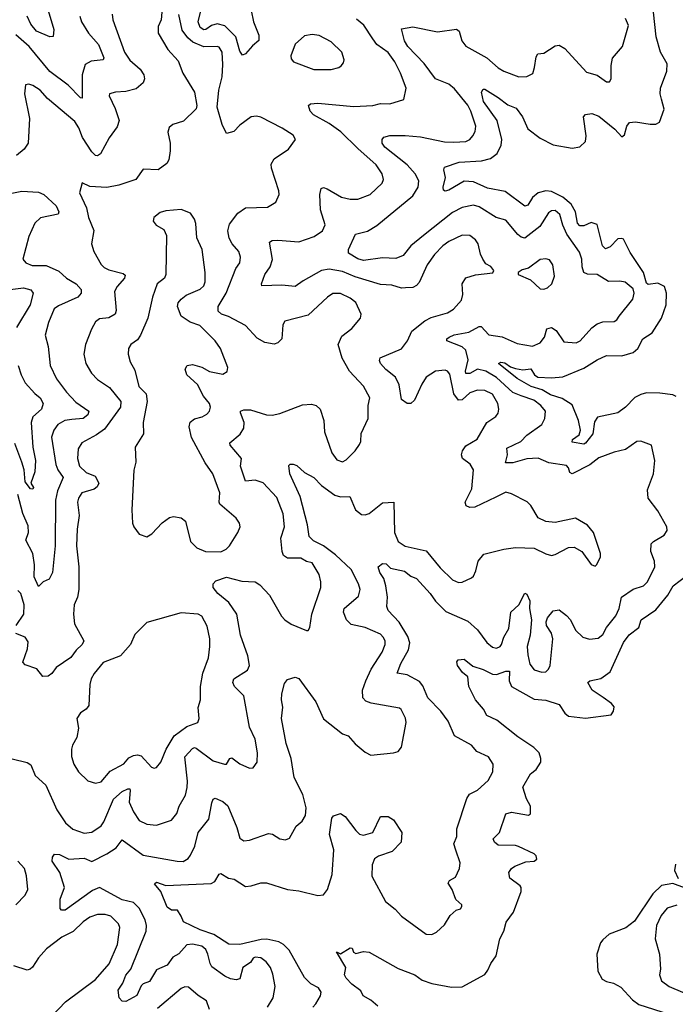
# Model space of a CAD drawing. Extents: x 2143765 to 2212931, y 878955 to 1017455.
# Tile 183 of 256: x 2172676 to 2176127, y 956511 to 961696. Entities that reach past the tile are written whole.
import ezdxf

# ---------------------------------------------------------------- set-up
doc = ezdxf.new("R2010")
doc.units = 0

msp = doc.modelspace()

# ---------------------------------------------------------------- linework, layer by layer
at = {"layer": '0CON20XD'}
for points in [[(2173894.7, 961745), (2173906.4, 961685), (2173934.8, 961615), (2173934.2, 961585.8), (2173900.9, 961559.1), (2173865, 961515.6), (2173848.6, 961508.6), (2173835, 961530.8), (2173814.3, 961605), (2173755, 961663.5), (2173715, 961674.3), (2173685.5, 961665), (2173655, 961645.3), (2173645, 961643.6), (2173625, 961654.7), (2173616, 961685), (2173639.8, 961785)], [(2172635.8, 957804.2), (2172714.4, 957784.4), (2172735, 957771.2), (2172757.8, 957715), (2172813.5, 957665), (2172870.9, 957535), (2172916.9, 957466.9), (2172955, 957433.6), (2173015, 957411.5), (2173055, 957417.8), (2173105, 957450), (2173119.1, 957470.9), (2173169.8, 957590.2), (2173215, 957632.2), (2173245, 957645.7), (2173255, 957646), (2173257, 957637), (2173251.8, 957575), (2173275.4, 957525), (2173305, 957478.6), (2173345, 957460), (2173395.4, 957454.6), (2173475, 957480.8), (2173503.1, 957515), (2173515.4, 957554.6), (2173548, 957612), (2173557.7, 957652.3), (2173559.3, 957685), (2173545.4, 957814.6), (2173585, 957857.3), (2173595, 957862.7), (2173605, 957858.9), (2173695, 957792.8), (2173754.2, 957775.8), (2173765, 957775.8), (2173782.5, 957805), (2173792.1, 957807.9), (2173835, 957776.4), (2173885, 957754), (2173905, 957756.7), (2173926.2, 957785), (2173926.9, 957835), (2173915, 957907.5), (2173885, 957970), (2173855.6, 958135), (2173805.7, 958185), (2173796.9, 958205), (2173802.9, 958225), (2173875, 958270.9), (2173885.4, 958295), (2173877.5, 958345), (2173837.9, 958455), (2173818.7, 958565), (2173777.4, 958627.4), (2173718.1, 958675), (2173694.4, 958705), (2173694, 958725), (2173708.3, 958741.7), (2173765, 958760.8), (2173845, 958739.1), (2173915, 958735.8), (2173940.5, 958720.5), (2173991.2, 958665), (2174053.8, 958555), (2174072.2, 958535), (2174105, 958512.2), (2174185, 958480), (2174195, 958480), (2174203.8, 958495), (2174214.4, 958565), (2174261.5, 958705), (2174261.8, 958735), (2174251.5, 958775), (2174215, 958835.4), (2174185, 958842.4), (2174155, 958860.3), (2174085, 958860.3), (2174064.4, 958874.4), (2174056.7, 958895), (2174050.4, 958965), (2174070, 959025), (2174063.2, 959093.3), (2174029.9, 959179.9), (2173957.6, 959257.6), (2173915, 959271.5), (2173865, 959265.6), (2173838.2, 959345), (2173842.7, 959385), (2173783.1, 959455), (2173782.6, 959467.4), (2173836.4, 959513.6), (2173856.2, 959545), (2173858.2, 959575), (2173837.5, 959625), (2173838.6, 959635), (2173855, 959642.1), (2173890.9, 959640.9), (2173975, 959615.6), (2174005, 959614.2), (2174045, 959622.5), (2174165, 959668.2), (2174211.7, 959671.7), (2174236.7, 959665), (2174258.1, 959645), (2174276.9, 959585), (2174280, 959525), (2174318.9, 959415), (2174345, 959378.6), (2174375, 959367.1), (2174395, 959378.6), (2174441.4, 959425), (2174465, 959458.8), (2174471.9, 959475), (2174472.9, 959517.1), (2174510, 959595), (2174510.8, 959665), (2174518.1, 959705), (2174485, 959765.7), (2174411.1, 959845), (2174373.4, 959913.4), (2174351.9, 959985), (2174371.4, 960028.6), (2174425, 960069.2), (2174470, 960125), (2174474, 960145), (2174445, 960207.1), (2174415, 960230), (2174365, 960254.4), (2174325, 960254.4), (2174295.7, 960235), (2174195, 960139.4), (2174071.1, 960108.9), (2174061.5, 960088.5), (2174055.5, 960015), (2174035, 959994.4), (2174015, 959987.3), (2173966.6, 959996.6), (2173925, 960018.2), (2173865, 960085.8), (2173775, 960133.3), (2173738.1, 960145), (2173721.1, 960161.1), (2173721.2, 960185), (2173763.3, 960255), (2173813.8, 960385), (2173834.4, 960415), (2173838.9, 960445), (2173830, 960475), (2173793.8, 960515), (2173778.9, 960545), (2173770.7, 960585), (2173780.1, 960619.9), (2173823.2, 960676.8), (2173865, 960704.5), (2173980.9, 960709.1), (2174024.3, 960735.7), (2174040.8, 960775), (2174040, 960795), (2174001.2, 960915), (2174000, 960935), (2174015, 960963.8), (2174091.2, 961015), (2174128, 961065), (2174115, 961088), (2174056.7, 961125), (2173945, 961183.3), (2173921.9, 961188.1), (2173895, 961183.8), (2173835, 961140), (2173803.5, 961106.5), (2173765, 961096.2), (2173741.1, 961145), (2173714.5, 961235), (2173724.6, 961324.6), (2173741.8, 961395), (2173745, 961460), (2173741.1, 961525), (2173725, 961551.1), (2173715, 961555.5), (2173645, 961553.3), (2173587.7, 961577.7), (2173561.2, 961601.2), (2173531.6, 961641.6), (2173512.7, 961722.7)], [(2172992, 961715), (2173000.4, 961685), (2173037.9, 961625), (2173089.6, 961565), (2173118.9, 961495), (2173114.4, 961485.6), (2173052, 961478), (2173019.5, 961460.5), (2173004.7, 961405), (2173005, 961283.3), (2172995, 961283.8), (2172931.6, 961351.6), (2172835, 961422.7), (2172725.3, 961555), (2172655, 961615.9)], [(2173163.2, 961725), (2173165.4, 961695.4), (2173226.9, 961525), (2173255, 961483.5), (2173310.5, 961435), (2173328.5, 961405), (2173333.1, 961385), (2173325.6, 961364.4), (2173288.5, 961331.5), (2173235, 961317.1), (2173180, 961315), (2173147.5, 961305), (2173146.7, 961295), (2173178.9, 961228.9), (2173200, 961165), (2173188.6, 961131.4), (2173146.9, 961073.1), (2173100.4, 960989.6), (2173085, 960979.5), (2173075, 960980.5), (2173055, 961000.5), (2173005.6, 961075.6), (2172986.8, 961126.8), (2172965, 961160), (2172821.6, 961281.6), (2172783.1, 961325), (2172745, 961349.5), (2172723.9, 961356.1), (2172706.7, 961353.3), (2172700.6, 961305), (2172728, 961175), (2172719.4, 961045), (2172699.7, 961015), (2172659.3, 960980.7)], [(2172825.8, 961745), (2172855.7, 961645), (2172851.7, 961608.3), (2172835, 961606), (2172764.6, 961635), (2172735, 961672.2), (2172715.3, 961715)], [(2173423.8, 961735), (2173420, 961695), (2173405, 961660), (2173404.4, 961625), (2173455, 961540), (2173509.2, 961479.2), (2173535, 961414), (2173595.5, 961315), (2173608, 961245), (2173604.1, 961225.9), (2173538, 961162), (2173482.5, 961145), (2173461.7, 961128.3), (2173456, 961104), (2173467.8, 961045), (2173468.2, 961005), (2173461.1, 960958.9), (2173450.7, 960939.3), (2173405, 960905.8), (2173325, 960908.6), (2173287.5, 960855), (2173196.7, 960825), (2173135, 960811.6), (2173045, 960817.5), (2173005, 960836.7), (2172990.6, 960785), (2173026.9, 960705), (2173037.7, 960655), (2173066, 960586), (2173054.4, 960515), (2173065.5, 960475), (2173105, 960407.1), (2173120.9, 960390.9), (2173145, 960378.4), (2173219.8, 960359.8), (2173231.2, 960351.2), (2173227.8, 960335), (2173188.9, 960291.1), (2173175.4, 960265), (2173183.5, 960165), (2173178.6, 960145), (2173145, 960125.4), (2173095, 960121.2), (2173075, 960105.6), (2173053.4, 960066.6), (2173021.8, 959985), (2173013.6, 959935), (2173024.5, 959885), (2173053.5, 959835), (2173085, 959800.6), (2173148.4, 959758.4), (2173207.9, 959685), (2173205.7, 959655.7), (2173121.2, 959538.8), (2173080.6, 959509.4), (2173002.1, 959467.9), (2172983.9, 959436.1), (2172979.3, 959385), (2172991.2, 959345), (2173025, 959311.9), (2173072.6, 959292.6), (2173092.5, 959255), (2173083.9, 959236.1), (2173066.8, 959223.2), (2173002.5, 959205), (2172985, 959176.2), (2172980, 959155), (2172989.1, 959085), (2172977.4, 959012.6), (2172975.4, 958925), (2172987.2, 958815), (2172986.2, 958695), (2172980, 958655), (2172961.5, 958615), (2172959.6, 958565), (2172964.7, 958514.7), (2173012.9, 958425), (2173004.4, 958405), (2172973.6, 958376.4), (2172945, 958337.7), (2172868.1, 958285), (2172845, 958253.1)], [(2176132.2, 959712.2), (2176115, 959721.1), (2176045, 959728.5), (2175975, 959730.4), (2175945, 959721.8), (2175915, 959706.5), (2175864.4, 959655), (2175825, 959625.5), (2175718, 959602), (2175701.9, 959578.1), (2175693.6, 959515), (2175655, 959466.2), (2175645, 959460.7), (2175585, 959470.8), (2175585.6, 959485), (2175620.9, 959509.1), (2175628.5, 959535), (2175617, 959585), (2175585, 959667.7), (2175531.8, 959701.8), (2175470.5, 959720.5), (2175426.3, 959746.3), (2175368.2, 959765), (2175295, 959806.8), (2175195.7, 959885), (2175207.8, 959892.2), (2175230.3, 959889.7), (2175258.7, 959868.7), (2175285, 959859.2), (2175325, 959851.6), (2175366.7, 959856.7), (2175385.5, 959825), (2175402.6, 959812.6), (2175475, 959809.5), (2175535, 959815.7), (2175645, 959861.6), (2175716.4, 959905), (2175765, 959926.8), (2175845, 959925.3), (2175905, 959943.3), (2175930.4, 959965), (2175956.4, 960015), (2176005, 960046.7), (2176055.2, 960124.8), (2176078.9, 960195), (2176080.8, 960255), (2176070.4, 960290.4), (2176035, 960309.2), (2175985, 960300.8), (2175975, 960308.2), (2175960.3, 960365), (2175890.2, 960470.2), (2175855, 960539.5), (2175845, 960544.5), (2175825, 960541.5), (2175785, 960500), (2175759.6, 960489.6), (2175744.3, 960504.3), (2175715, 960617.7), (2175685, 960628.8), (2175645, 960610), (2175625, 960610.4), (2175611.5, 960625), (2175601.4, 960685), (2175578.5, 960725), (2175535, 960761), (2175475, 960791.3), (2175444.8, 960795.2), (2175405, 960784.7), (2175375, 960759.6), (2175350.2, 960719.8), (2175335, 960713.8), (2175230.8, 960790.8), (2175138.9, 960808.9), (2175065, 960842.1), (2175015, 960845.4), (2174935, 960797.7), (2174915, 960793.1), (2174907.6, 960797.6), (2174905.4, 960815), (2174918, 960865), (2174908.9, 960905), (2174911.2, 960918.8), (2174990, 960945), (2175107.3, 960952.7), (2175155, 960965.4), (2175188.9, 960991.1), (2175210, 961035), (2175213.4, 961065), (2175189.5, 961165), (2175117.3, 961265), (2175106, 961315), (2175115, 961330), (2175125, 961330), (2175195, 961286.7), (2175245, 961247.8), (2175289.9, 961229.9), (2175322.8, 961185), (2175351, 961121), (2175415, 961071.6), (2175485, 961036.6), (2175585, 961019.6), (2175625, 961026.7), (2175653.6, 961055), (2175658.5, 961085), (2175644.4, 961185), (2175655, 961197.5), (2175688.6, 961201.4), (2175725, 961188.2), (2175809.2, 961119.2), (2175845, 961080), (2175859.7, 961090.3), (2175872.2, 961135), (2175886.7, 961155), (2175917.6, 961157.6), (2175995, 961145.8), (2176025, 961146.2), (2176043.9, 961156.1), (2176068.8, 961225), (2176055, 961277.5), (2176047.5, 961305), (2176049.4, 961335), (2176083.1, 961425), (2176084.4, 961464.4), (2176049.4, 961525), (2176025.9, 961605.9), (2176013.2, 961735)], [(2174218, 956495), (2174235, 956512.5), (2174260, 956555), (2174262.5, 956575), (2174247.9, 956597.9), (2174208.7, 956618.7), (2174175, 956652.2), (2174093.4, 956795), (2174065, 956824.7), (2174040, 956840), (2173976.8, 956853.2), (2173947.6, 956852.4), (2173835, 956825.2), (2173776.8, 956826.8), (2173698, 956878), (2173625, 956903), (2173537.5, 956945), (2173526.2, 956975), (2173505.8, 957005.8), (2173475, 957006.2), (2173452.5, 957022.5), (2173419.2, 957105), (2173384.4, 957145), (2173395, 957153.1), (2173445, 957136.7), (2173683.1, 957146.9), (2173703.1, 957156.9), (2173725, 957196), (2173735, 957199.2), (2173775, 957175.6), (2173805, 957170), (2173865, 957131.8), (2173895, 957133.9), (2173945, 957149.5), (2173975, 957150.5), (2174085.4, 957115.4), (2174145, 957108.9), (2174245, 957083.5), (2174275, 957086.7), (2174296.7, 957115), (2174320.4, 957195), (2174328.7, 957325), (2174307.3, 957405), (2174319.3, 957490.7), (2174327.6, 957502.4), (2174365, 957516), (2174389.8, 957499.8), (2174445.4, 957425.4), (2174465, 957407.5), (2174485, 957401.4), (2174534.4, 957415.6), (2174575, 957500), (2174615, 957500), (2174643, 957483), (2174686.7, 957415), (2174683.8, 957365), (2174636.2, 957315), (2174565, 957291.1), (2174543.9, 957276.1), (2174530.7, 957245), (2174530, 957185), (2174601.7, 957051.7), (2174651.9, 957011.9), (2174685.6, 956975), (2174815, 956880.6), (2174845, 956878.9), (2174870, 956890), (2174911.3, 956928.7), (2174941.7, 956978.3), (2174974, 957006), (2174995.8, 957014.2), (2175003.3, 957025), (2175002.5, 957035), (2174972.6, 957062.6), (2174953.1, 957115), (2174931.9, 957148.1), (2174937.7, 957162.3), (2174969.8, 957180.2), (2174991.1, 957225), (2174994.5, 957255), (2174971.9, 957321.9), (2174960.6, 957355), (2174976.4, 957395), (2174976.7, 957435), (2175029.1, 957595), (2175043.4, 957616.6), (2175085, 957638.1), (2175141.4, 957688.6), (2175165.7, 957735), (2175168.6, 957775), (2175143.6, 957813.6), (2175081.8, 957841.8), (2175054.3, 957875), (2174964.7, 957924.7), (2174931.7, 958001.7), (2174893.5, 958055), (2174825, 958125.4), (2174797.6, 958187.6), (2174780.6, 958210.6), (2174715.7, 958245.8), (2174662.9, 958255), (2174681.5, 958305), (2174722.8, 958377.2), (2174728.9, 958415), (2174718.3, 958448.3), (2174673.5, 958523.5), (2174614.7, 958584.7), (2174609.1, 958605), (2174611.5, 958655), (2174603.2, 958715), (2174593.1, 958753.1), (2174571.2, 958785), (2174562.5, 958815), (2174585, 958832.5), (2174605, 958830), (2174627.1, 958807.1), (2174701.5, 958791.5), (2174735.4, 958765.4), (2174765, 958752.7), (2174836.2, 958675), (2174865, 958633.6), (2174919.1, 958579.1), (2175035, 958528.8), (2175085, 958482.2), (2175135, 958415.6), (2175165, 958391.9), (2175185, 958385.7), (2175205, 958394.4), (2175212.2, 958405), (2175224, 958445), (2175250.9, 958489.1), (2175261.8, 958575), (2175302.7, 958615), (2175335, 958676.2), (2175345, 958671.2), (2175361.2, 958635), (2175360, 958595), (2175370, 958535), (2175363.4, 958455), (2175347.8, 958395), (2175351.2, 958351.2), (2175361.4, 958301.4), (2175385, 958271.9), (2175425, 958259.5), (2175445, 958261.9), (2175459.4, 958275), (2175467.9, 958295), (2175482.1, 958435), (2175475.5, 958465.5), (2175449.2, 958505), (2175447.5, 958525), (2175455, 958546.7), (2175485, 958583.3), (2175515, 958587.5), (2175555, 958557.5), (2175575.5, 958535.5), (2175601.5, 958481.5), (2175640, 958445), (2175675, 958433.6), (2175721.3, 958438.7), (2175745, 958458.6), (2175764.2, 958495.8), (2175814, 958556), (2175830.9, 958595), (2175844.4, 958655), (2175905, 958696.4), (2175960, 958715), (2175981.1, 958735), (2176019.6, 958815), (2176017.1, 958845), (2175998.9, 958895), (2176000.6, 958935), (2176012.2, 958947.8), (2176068.5, 958981.5), (2176084.4, 959005.6), (2176082.2, 959025), (2176035, 959110), (2175985, 959176.7), (2175980, 959220), (2176012.9, 959305), (2176018.6, 959375), (2176002, 959455), (2175945, 959475.6), (2175925, 959474.2), (2175865, 959432.5), (2175805, 959418.8), (2175725, 959388.5), (2175677.8, 959352.2), (2175585, 959304.7), (2175571.6, 959311.6), (2175565, 959336), (2175555, 959347.8), (2175461.9, 959361.9), (2175405, 959386.1), (2175345, 959384.1), (2175272.6, 959362.6), (2175232.6, 959362.6), (2175243.1, 959405), (2175241.1, 959438.9), (2175313.8, 959475), (2175345, 959508.5), (2175424.3, 959565), (2175441.1, 959595), (2175443.3, 959635), (2175418.5, 959665), (2175382.4, 959692.4), (2175315, 959715.2), (2175272.4, 959732.4), (2175185, 959811.6), (2175128.9, 959845), (2175085, 959855.7), (2175045, 959832.9), (2175025, 959832.2), (2175022.9, 959845), (2175036.9, 959905), (2175025.2, 959955), (2175005, 959972.5), (2174923.8, 960005), (2174923.8, 960015), (2174936, 960025), (2174963.2, 960036.7), (2175040.1, 960049.9), (2175095, 960080), (2175105, 960080), (2175145.8, 960035.8), (2175215, 960026.1), (2175295, 959990.4), (2175375, 959976.9), (2175415.5, 959995), (2175439.3, 960025), (2175451.3, 960068.7), (2175475, 960074.5), (2175500.1, 960060.1), (2175540, 960000), (2175605, 959994.2), (2175625.8, 960005), (2175687, 960073), (2175715, 960094.3), (2175745, 960104.4), (2175805, 960107.5), (2175818.8, 960115), (2175830.8, 960135), (2175902.9, 960225), (2175911.4, 960255), (2175905, 960278.8), (2175863.2, 960313.2), (2175835, 960319.4), (2175775, 960317.8), (2175715, 960354.5), (2175665, 960355.4), (2175645.3, 960365.3), (2175636.7, 960395), (2175635.3, 960435.3), (2175622.1, 960472.1), (2175556, 960566), (2175534.8, 960614.8), (2175520.1, 960670.1), (2175495, 960690.4), (2175475, 960689.2), (2175460.4, 960679.6), (2175413.8, 960606.2), (2175335, 960544.7), (2175315, 960550.4), (2175297.9, 960565), (2175235, 960640.9), (2175184.2, 960655), (2175095, 960710.8), (2175065, 960719.6), (2175005, 960707.2), (2174955, 960680.9), (2174800.8, 960559.2), (2174735, 960505.4), (2174695, 960453.6), (2174655, 960438.5), (2174585, 960442.5), (2174485, 960427.8), (2174456.4, 960436.4), (2174406.1, 960466.1), (2174406, 960485), (2174443.7, 960566.3), (2174507.3, 960582.7), (2174555, 960612.7), (2174745, 960768.8), (2174773.1, 960815), (2174777.3, 960847.3), (2174757.3, 960885), (2174715, 960932.5), (2174597.5, 961025), (2174584.6, 961045), (2174584.3, 961065.7), (2174592.9, 961077.1), (2174623.7, 961086.3), (2174705, 961086.8), (2174785, 961079.6), (2174912.4, 961052.4), (2174961.1, 961051.1), (2175025, 961055.5), (2175045.8, 961065), (2175061.9, 961085), (2175073.2, 961106.8), (2175077.8, 961135), (2175050.6, 961215), (2175035, 961246.2), (2174965, 961331.5), (2174935, 961356.4), (2174865, 961384.5), (2174805.4, 961465), (2174719.5, 961555), (2174701.1, 961585), (2174685, 961647.5), (2174745, 961658.1), (2174875, 961632.9), (2174975, 961646.9), (2174989.4, 961635), (2175003.1, 961585), (2175025, 961556.5), (2175135.7, 961495.7), (2175195, 961442.9), (2175225, 961424.4), (2175304, 961396), (2175345, 961396.2), (2175377.7, 961412.3), (2175385.9, 961444.1), (2175395, 961500), (2175404.1, 961515.9), (2175435, 961520), (2175495, 961559.2), (2175515, 961562.5), (2175546.2, 961545), (2175659.1, 961419.1), (2175715, 961404.4), (2175765, 961368), (2175781.2, 961368.8), (2175790, 961385), (2175790, 961455), (2175796.6, 961493.4), (2175849.4, 961555), (2175881.4, 961665), (2175865, 961703.3)], [(2173818.8, 957441.2), (2173835.3, 957385.3), (2173855, 957371.8), (2173885, 957374.5), (2173985, 957409.4), (2174006.6, 957406.6), (2174045, 957382.9), (2174075, 957376), (2174096.2, 957385), (2174131.1, 957448.9), (2174162.5, 957475), (2174180, 957505), (2174183.5, 957545), (2174166.8, 957615), (2174121.3, 957705), (2174105.3, 957805), (2174078.7, 957885), (2174053.8, 958015), (2174060.5, 958075), (2174053.6, 958113.6), (2174055.6, 958145.6), (2174070.4, 958199.6), (2174085, 958222), (2174125, 958234.3), (2174146, 958226), (2174235, 958103.1), (2174274.7, 958014.7), (2174375, 957934.2), (2174405, 957923.8), (2174442.1, 957882.1), (2174495, 957838.8), (2174523.4, 957823.4), (2174644.3, 957835.7), (2174667.3, 957842.7), (2174686, 957865), (2174711.1, 957995), (2174706.9, 958016.9), (2174683.6, 958063.6), (2174675, 958070), (2174525.9, 958095.9), (2174497.9, 958107.9), (2174482.9, 958125), (2174480.5, 958165), (2174497.1, 958215), (2174525.4, 958275), (2174583.8, 958365), (2174599.1, 958405), (2174599.1, 958425), (2174590, 958445), (2174575, 958459.1), (2174495, 958494.2), (2174420.8, 958510.8), (2174396.2, 958535), (2174380, 958575), (2174384.4, 958595), (2174459.3, 958660.7), (2174468.2, 958695), (2174459.2, 958725), (2174420.3, 958800.3), (2174338.3, 958878.3), (2174275, 958926), (2174221.8, 958951.8), (2174198.9, 958975), (2174191.6, 959035), (2174152, 959185), (2174097.1, 959305), (2174092.5, 959347.5), (2174100, 959355), (2174115, 959355.8), (2174135, 959348), (2174175, 959311.2), (2174225, 959284.4), (2174263.8, 959243.8), (2174335, 959191.8), (2174365, 959183.5), (2174414.2, 959184.2), (2174443.1, 959115), (2174475, 959090.5), (2174495, 959088.5), (2174515, 959095.6), (2174585, 959152.2), (2174645.6, 959155.6), (2174648.9, 958995), (2174668.8, 958948.8), (2174705, 958923.9), (2174815, 958898.8), (2174888.8, 958808.8), (2174955, 958745.7), (2174985, 958732.9), (2175005.7, 958734.3), (2175054.2, 958755.8), (2175064.2, 958765.8), (2175077, 958793), (2175089.2, 958845), (2175118.6, 958881.4), (2175225, 958908.1), (2175285.8, 958915.8), (2175385, 958912.9), (2175445, 958882.5), (2175475, 958874.2), (2175495, 958879.2), (2175565, 958917.1), (2175595, 958917.5), (2175634.5, 958894.5), (2175685, 958826.7), (2175705, 958817.5), (2175712.5, 958825), (2175733.8, 958865), (2175733.8, 958885), (2175695.9, 958995.9), (2175664.4, 959034.4), (2175601.7, 959071.7), (2175495, 959048), (2175445, 959053.8), (2175405, 959073.3), (2175367.3, 959137.3), (2175347.3, 959157.3), (2175265, 959199.2), (2175235, 959207.1), (2175181.7, 959181.7), (2175071.9, 959128.1), (2175045, 959126.2), (2175025.4, 959135.4), (2175021.2, 959155), (2175055.2, 959225), (2175065.4, 959325), (2175047.3, 959355), (2175007.3, 959385), (2175001.3, 959405), (2175006.7, 959425), (2175025, 959451.5), (2175083.2, 959486.8), (2175134.7, 959575.3), (2175182.8, 959607.2), (2175195, 959623.8), (2175198.9, 959645), (2175192.9, 959675), (2175165, 959724.5), (2175125, 959743.3), (2175085, 959745.3), (2175045, 959731.8), (2175005, 959694.1), (2174985, 959692.9), (2174961.2, 959725), (2174940, 959830), (2174928.6, 959845), (2174915, 959850), (2174865, 959844.6), (2174816.1, 959813.9), (2174792.8, 959777.2), (2174755, 959692), (2174735, 959674.2), (2174715, 959674.2), (2174685, 959695.7), (2174672.6, 959772.6), (2174654.3, 959814.3), (2174603.9, 959853.9), (2174575.6, 959885), (2174570.7, 959900.7), (2174574, 959916), (2174685, 959963.5), (2174716.9, 960005), (2174739.5, 960055), (2174809.2, 960110.8), (2174842.7, 960127.3), (2174928.2, 960151.8), (2174958.9, 960171.1), (2175001.2, 960218.8), (2175008.3, 960248.3), (2175004.4, 960305), (2175023.9, 960336.1), (2175075, 960353.1), (2175167, 960363), (2175172.5, 960375), (2175155.8, 960395.8), (2175130.5, 960410.5), (2175114.3, 960434.3), (2175101.5, 960461.5), (2175088.8, 960515), (2175075, 960536.9), (2175045, 960558.9), (2175005, 960561.2), (2174935, 960527.9), (2174903.5, 960505), (2174859.9, 960460.1), (2174820.4, 960405), (2174778.3, 960311.7), (2174765, 960295.5), (2174745, 960285.5), (2174706.9, 960283.1), (2174685, 960282.5), (2174635, 960298.5), (2174575, 960302), (2174442.2, 960342.2), (2174375, 960370.8), (2174305, 960381.7), (2174264.4, 960375.6), (2174168.3, 960321.7), (2174125, 960290.5), (2174055, 960297.5), (2173951.2, 960295), (2173948, 960305), (2173966.2, 960355), (2173993.6, 960395), (2174006.9, 960433.1), (2173990, 960525), (2174005, 960532.5), (2174035.4, 960534.6), (2174145, 960526.7), (2174225.6, 960555), (2174268.9, 960585), (2174283.8, 960615), (2174260, 960695), (2174255.5, 960775), (2174263.1, 960806.9), (2174275, 960812), (2174295, 960805.8), (2174370.6, 960760.6), (2174415, 960750.4), (2174455, 960750.4), (2174520, 960775), (2174583.1, 960835), (2174590.6, 960855), (2174583.3, 960885), (2174552.3, 960932.3), (2174455, 961016.9), (2174365.9, 961105), (2174305, 961150.3), (2174221.9, 961195), (2174204.4, 961215), (2174196.2, 961245), (2174207.1, 961252.9), (2174245, 961257.3), (2174435, 961239.1), (2174535, 961243.4), (2174575, 961254.6), (2174625, 961252.5), (2174698.8, 961275), (2174709.4, 961335), (2174680, 961415), (2174650, 961475), (2174615, 961522.9), (2174555.5, 961565.5), (2174534.9, 961594.9), (2174487, 961667), (2174449, 961699)], [(2174315, 961434.3), (2174355, 961444), (2174367.3, 961452.7), (2174380.7, 961469.3), (2174383.8, 961485), (2174371.2, 961525), (2174315, 961580), (2174252.1, 961612.1), (2174215, 961617.5), (2174175, 961611.2), (2174125, 961567.5), (2174103.3, 961505), (2174105, 961490), (2174117.5, 961475), (2174225, 961434.3), (2174315, 961434.3)], [(2172625, 960780.4), (2172687.3, 960792.7), (2172775, 960788.6), (2172802.9, 960775), (2172867.3, 960715), (2172882.2, 960685), (2172878.2, 960671.8), (2172785, 960652.8), (2172754.6, 960625), (2172723.2, 960555), (2172692.5, 960435), (2172708, 960415), (2172741.5, 960401.5), (2172815, 960401.1), (2172882.3, 960372.3), (2172921.9, 960335), (2172973.1, 960305), (2172998.6, 960275), (2172999.2, 960255), (2172980.8, 960235), (2172880.5, 960189.5), (2172857.5, 960172.5), (2172827.8, 960102.2), (2172810.5, 960035), (2172825.4, 959975), (2172836.5, 959875), (2172869.6, 959805), (2172922.1, 959735), (2172971.9, 959681.9), (2173039.2, 959635), (2173034.2, 959615.8), (2173009.2, 959595), (2172950.3, 959590.3)], [(2173735, 958893.8), (2173763, 958907), (2173780, 958925), (2173824, 958995), (2173836.2, 959025), (2173832, 959045), (2173815, 959071.2), (2173730, 959145), (2173725.8, 959155), (2173730, 959205), (2173691.9, 959305), (2173652.3, 959362.3), (2173580, 959495), (2173567.3, 959552.7), (2173573.4, 959576.6), (2173595.5, 959594.5), (2173636.7, 959605), (2173660.7, 959619.3), (2173675.7, 959635), (2173680.6, 959655), (2173674.5, 959675), (2173642.6, 959712.6), (2173611.9, 959775), (2173556, 959825), (2173546.7, 959855), (2173557.5, 959875), (2173585, 959880), (2173635, 959865.7), (2173675, 959843.1), (2173745, 959828.6), (2173767.3, 959842.7), (2173772, 959865), (2173733.1, 959965), (2173704.2, 960005), (2173624.3, 960085), (2173573.7, 960103.7), (2173525.7, 960135), (2173505.8, 960185), (2173510, 960205), (2173526, 960225), (2173551.2, 960245), (2173625, 960277.3), (2173645.2, 960294.8), (2173652, 960315), (2173652.1, 960365), (2173636.4, 960485), (2173608.1, 960548.1), (2173602.6, 960622.6), (2173595.5, 960645.5), (2173575, 960677.5), (2173525.9, 960695.9), (2173445, 960689.2), (2173415, 960680), (2173382.5, 960655), (2173377.5, 960635), (2173394.2, 960614.2), (2173435, 960591.2), (2173448.7, 960558.7), (2173445.6, 960355), (2173438.1, 960335), (2173399.4, 960305), (2173374, 960235), (2173350.8, 960125), (2173311.5, 960035), (2173295, 960010), (2173260.8, 959985), (2173247.5, 959965), (2173245.9, 959934.1), (2173256.4, 959895), (2173280.9, 959850.9), (2173302.9, 959765), (2173340.8, 959725), (2173347.5, 959685), (2173325.6, 959575), (2173327.1, 959515), (2173284, 959445), (2173286.2, 959365), (2173276.1, 959323.9), (2173266, 959115), (2173270, 959045), (2173276.7, 959025), (2173305, 958987.5), (2173345, 958973.3), (2173371.7, 958988.3), (2173425, 959046.2), (2173465, 959073.8), (2173485, 959078.8), (2173525, 959073.3), (2173548, 959055), (2173575, 958948.8), (2173607.5, 958915), (2173654.6, 958894.6), (2173735, 958893.8)], [(2175435, 960276.9), (2175455, 960284.4), (2175477.1, 960305), (2175490.9, 960345), (2175482.5, 960405), (2175465, 960431.1), (2175445, 960437.5), (2175415, 960433.3), (2175355, 960387.5), (2175320.5, 960379.5), (2175300, 960365), (2175300, 960355), (2175365, 960325.8), (2175415, 960278.6), (2175435, 960276.9)], [(2172625, 960275.3), (2172695.4, 960284.6), (2172733.6, 960273.6), (2172746.8, 960255), (2172730.3, 960195), (2172658.2, 960075)], [(2172667.6, 959875), (2172682.7, 959825), (2172705, 959784.5), (2172755, 959728), (2172783.3, 959705), (2172799.2, 959675), (2172790.8, 959645), (2172745.5, 959605), (2172735.8, 959575), (2172745.3, 959445), (2172758.1, 959375), (2172755.2, 959315), (2172733.3, 959255), (2172747.7, 959232.3), (2172745, 959224.2), (2172732.7, 959225), (2172705, 959262.5), (2172698.8, 959325), (2172686.7, 959365), (2172649.5, 959465)], [(2172950.3, 959590.3), (2172913.9, 959586.1), (2172875.5, 959565), (2172854.6, 959535), (2172842.1, 959497.9), (2172865, 959354), (2172876.6, 959325), (2172903.8, 959285), (2172874.7, 959215), (2172864.2, 959165), (2172861.5, 958925), (2172847.4, 958785), (2172831.2, 958748.8), (2172798.8, 958735), (2172775, 958711.2), (2172751.7, 958761.7), (2172752.6, 958825), (2172745.2, 958885), (2172708.7, 958955), (2172721.9, 958995), (2172719.8, 959029.8), (2172692.2, 959095), (2172665.4, 959195.4)], [(2174561.2, 956501.2), (2174525, 956532.3), (2174484.5, 956554.5), (2174471.2, 956581.2), (2174425, 956616), (2174395, 956648), (2174386, 956665), (2174393.3, 956705), (2174343.8, 956786.2), (2174365, 956776.7), (2174415, 956808.8), (2174425.9, 956805.9), (2174433.3, 956785), (2174445, 956778), (2174485, 956788.8), (2174515, 956786), (2174668.9, 956698.9), (2174756.7, 956665), (2174795, 956638.1), (2174845, 956620.8), (2174948.6, 956601.4), (2175005, 956602), (2175125, 956667.1), (2175140.2, 956689.8), (2175155.5, 956725), (2175184.7, 956765.3), (2175204.1, 956855), (2175224.6, 956895), (2175237.6, 956942.4), (2175275.3, 956995), (2175316.2, 957105), (2175316.5, 957125), (2175310, 957135), (2175255.8, 957175), (2175250.8, 957205), (2175264.6, 957225.4), (2175282, 957238), (2175339.7, 957260.3), (2175385, 957263.8), (2175398, 957275), (2175395, 957292.5), (2175385, 957302.5), (2175302.4, 957342.4), (2175285, 957347.5), (2175195, 957349.1), (2175175, 957364.3), (2175168.8, 957381.2), (2175202.2, 957415), (2175235.7, 957514.3), (2175265, 957522.9), (2175355, 957507.5), (2175365.5, 957514.5), (2175365.5, 957554.5), (2175343.1, 957593.1), (2175324.7, 957655), (2175364.2, 957725), (2175395, 957747.1), (2175418.5, 957785), (2175420, 957805), (2175411.3, 957835), (2175382.6, 957862.6), (2175298.5, 957918.5), (2175187.1, 958007.1), (2175135, 958030.8), (2175117.1, 958065), (2175075.8, 958115), (2175040, 958185), (2175035.5, 958235.5), (2175007.3, 958257.3), (2174980, 958295), (2174976.9, 958315), (2174984.6, 958325.4), (2175015, 958328.1), (2175061.7, 958291.7), (2175115, 958274.6), (2175165, 958249.4), (2175185, 958247.9), (2175235.5, 958265.5), (2175255, 958265.8), (2175252.3, 958215), (2175265, 958184.5), (2175385, 958118.2), (2175445, 958111.5), (2175515, 958089.4), (2175545, 958044), (2175565, 958027.5), (2175655, 958016.7), (2175788.8, 958035), (2175802.5, 958055), (2175805, 958076.7), (2175790.8, 958095), (2175747.2, 958127.2), (2175689.4, 958165), (2175666, 958205), (2175677.5, 958215), (2175735, 958226.9), (2175785, 958261.5), (2175853.7, 958416.3), (2175885, 958456), (2175935, 958494.5), (2175947.1, 958535), (2176025, 958587.3), (2176087.8, 958665), (2176115.5, 958715), (2176189.3, 958770.7)], [(2172657.7, 958505), (2172696.9, 958565), (2172698.6, 958615), (2172681.1, 958675), (2172665, 958689.6)], [(2173075, 957675.5), (2173105, 957681.5), (2173151.1, 957738.9), (2173223.6, 957776.4), (2173250.9, 957809.1), (2173275, 957821.8), (2173295, 957824.7), (2173315, 957819.6), (2173369.7, 957759.7), (2173384.2, 957754.2), (2173395, 957757.5), (2173418.5, 957785), (2173446.6, 957855), (2173488.5, 957925), (2173555, 957973.4), (2173613.3, 957995), (2173620.8, 958015), (2173615.7, 958074.3), (2173626.6, 958113.4), (2173626.9, 958185), (2173639.6, 958255), (2173669.2, 958335), (2173677.3, 958395), (2173676.2, 958435), (2173662.6, 958502.6), (2173635, 958554), (2173615, 958565.7), (2173525, 958571.9), (2173345, 958521.2), (2173282.1, 958457.9), (2173259.5, 958405), (2173205.6, 958345), (2173115, 958310.5), (2173067.4, 958252.6), (2173051.5, 958225), (2173044.5, 958195), (2173040, 958085), (2173025.3, 958064.7), (2172996, 958045), (2172977.1, 958015), (2172984.4, 957965), (2172976.9, 957915), (2172952.9, 957875), (2172948.6, 957855), (2172948.6, 957815), (2172960.6, 957775), (2172985, 957735.6), (2173035, 957686.9), (2173075, 957675.5)], [(2172845, 958253.1), (2172825, 958239.4), (2172796.8, 958236.8), (2172765, 958278.2), (2172705, 958298.8), (2172692.5, 958312.5), (2172717.4, 958382.6), (2172719.3, 958419.3), (2172704.1, 958444.1), (2172655, 958463.5)], [(2173980.5, 956495), (2174010.6, 956545), (2174020.8, 956605), (2174008.6, 956668.6), (2173995.6, 956705), (2173972.9, 956735), (2173944.7, 956754.7), (2173915, 956758.1), (2173905, 956753.3), (2173890, 956730), (2173850.5, 956705), (2173835.3, 956644.7), (2173815, 956639.6), (2173784.8, 956644.8), (2173755, 956658.7), (2173687.6, 956707.6), (2173677.5, 956725), (2173665.2, 956775.2), (2173655, 956799.4), (2173635, 956817.1), (2173585, 956827.5), (2173555, 956823.1), (2173513.6, 956776.4), (2173481.3, 956758.7), (2173452.7, 956717.3), (2173395, 956692.5), (2173359, 956631), (2173325, 956618.2), (2173315, 956608.6), (2173292.8, 956557.2), (2173235, 956525.7), (2173215, 956526.5), (2173198.5, 956545), (2173193.3, 956585), (2173218.8, 956621.2), (2173235, 956664), (2173261.2, 956695), (2173340.8, 956895), (2173342.6, 956925), (2173336.2, 956955), (2173305, 957016.2), (2173275, 957046.3), (2173215, 957061), (2173095, 957125.3), (2173059.4, 957110.6), (2172915, 957005.8), (2172895.9, 957005.9), (2172888, 957015), (2172888.6, 957065), (2172912, 957125), (2172886.7, 957205), (2172847.3, 957265), (2172847.8, 957285), (2172858.9, 957301.1), (2172885, 957300), (2172935, 957275.3), (2173015, 957279.7), (2173055, 957263.3), (2173135, 957302.3), (2173183.3, 957335), (2173215, 957376.2), (2173325, 957295.3), (2173505, 957263.6), (2173536.8, 957263.2), (2173561.7, 957278.3), (2173575, 957295.8), (2173596.9, 957343.1), (2173614.8, 957415.2), (2173672.1, 957485), (2173687.9, 957572.1), (2173695, 957591.2), (2173704.4, 957595.6), (2173745, 957579.1), (2173771.5, 957555), (2173818.8, 957441.2)], [(2172654.6, 957035), (2172704.6, 957085), (2172718.2, 957115), (2172712.1, 957187.9), (2172701.2, 957225), (2172665, 957263.8)], [(2176128, 957248), (2176123.2, 957215), (2176142.4, 957172.4)], [(2176175, 957124.7), (2176115, 957146.9), (2176053.7, 957136.3), (2176008.1, 957091.9), (2175912.4, 956947.6), (2175867.2, 956912.8), (2175779.6, 956880.4), (2175745, 956850.8), (2175733.6, 956835), (2175713.9, 956775), (2175718.8, 956685), (2175742.7, 956642.7), (2175765, 956630), (2175802.5, 956622.5), (2175840.7, 956600.7), (2175902.5, 956535), (2175935, 956510), (2176095, 956458.2), (2176137.5, 956415)], [(2176135, 957033.4), (2176085, 957016.4), (2176052.2, 956977.8), (2176028.4, 956925), (2176020.4, 956855), (2176044.4, 956775), (2176048.8, 956695), (2176044.3, 956665), (2176054.6, 956634.6), (2176095, 956603.5), (2176235, 956544.6)], [(2172845, 956447.5), (2172916.7, 956523.3), (2173075, 956642.1), (2173146.1, 956723.9), (2173191.1, 956825), (2173202.5, 956915), (2173195.6, 956935), (2173155, 956974.4), (2173125, 956982.7), (2173085, 956983.9), (2173045, 956969.2), (2173009.6, 956945), (2172956.3, 956893.7), (2172897.9, 956865), (2172817.3, 956802.7), (2172775, 956755.4), (2172743, 956707), (2172730.6, 956695), (2172715, 956690.9), (2172645, 956712.4)], [(2173675, 956482.5), (2173659.7, 956529.7), (2173615, 956557.5), (2173565, 956600.6), (2173545, 956602.9), (2173525, 956594.3), (2173401.9, 956488.1)]]:
    msp.add_lwpolyline(points, dxfattribs=at)

doc.saveas('drawing.dxf')
